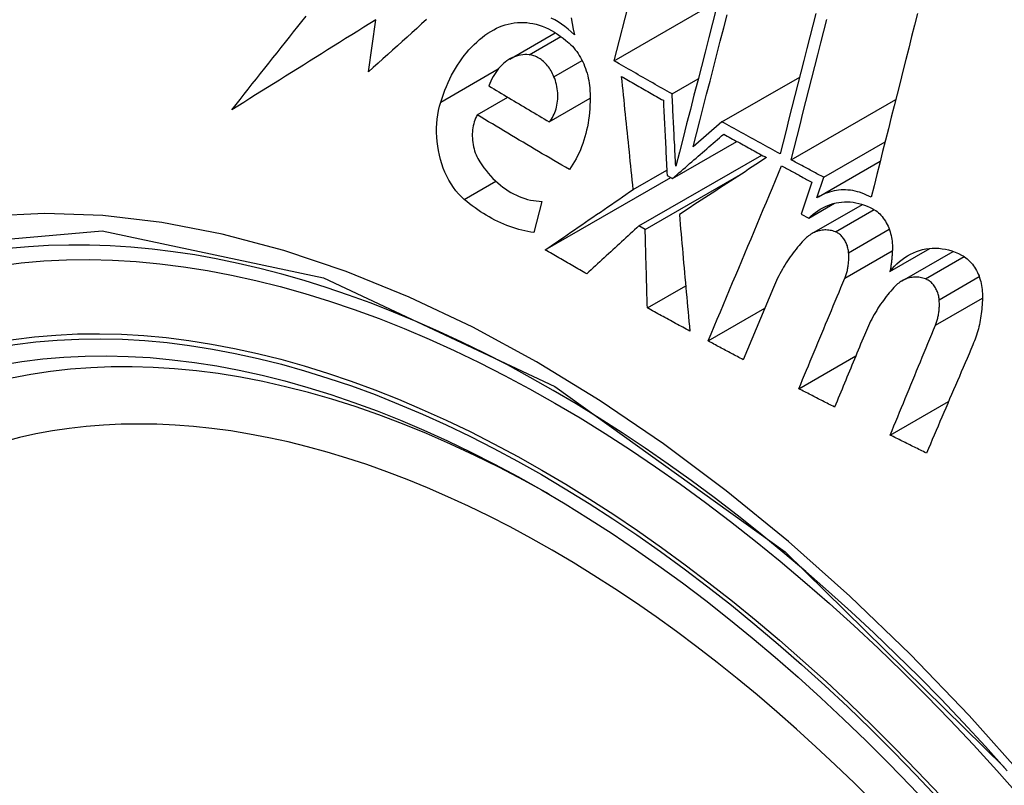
# Model space of a CAD drawing. Header units: inches. Extents: x 25 to 627, y 68 to 290.
# Tile 229 of 250: x 616.594 to 616.82, y 222.636 to 222.812. Entities that reach past the tile are written whole.
import ezdxf

# ---------------------------------------------------------------- set-up
doc = ezdxf.new("R2010")
doc.units = ezdxf.units.IN
doc.header["$MEASUREMENT"] = 0
doc.layers.add('Visible Edges(ANSI)', color=7, linetype='Continuous', lineweight=25)
doc.layers.add('Visible Tangent Edges(ANSI)', color=7, linetype='Continuous', lineweight=25)

msp = doc.modelspace()

# ---------------------------------------------------------------- linework, layer by layer
at = {"layer": 'Visible Edges(ANSI)'}
for p, q in [((616.73056, 222.80273), (616.74698, 222.86637)), ((616.73056, 222.80273), (616.75453, 222.81657)), ((616.67394, 222.80023), (616.67565, 222.81224)), ((616.70647, 222.80317), (616.71698, 222.80924)), ((616.75539, 222.78868), (616.7733, 222.79902)), ((616.74389, 222.79512), (616.74991, 222.79859)), ((616.69898, 222.79031), (616.70601, 222.79438)), ((616.7156, 222.78869), (616.725, 222.79411)), ((616.77134, 222.77994), (616.79544, 222.79385)), ((616.75539, 222.78868), (616.74875, 222.78292)), ((616.744, 222.77564), (616.75881, 222.78419)), ((616.77883, 222.7759), (616.79298, 222.78406)), ((616.73626, 222.76469), (616.76457, 222.78103)), ((616.77765, 222.7714), (616.79186, 222.77961)), ((616.73495, 222.77311), (616.74268, 222.77758)), ((616.73769, 222.76388), (616.76022, 222.77689)), ((616.74275, 222.77634), (616.744, 222.77564)), ((616.71466, 222.75915), (616.7436, 222.77586)), ((616.77606, 222.7748), (616.77361, 222.76743)), ((616.77727, 222.77117), (616.77883, 222.7759)), ((616.71391, 222.77035), (616.71205, 222.76316)), ((616.77539, 222.76648), (616.78132, 222.76991)), ((616.77613, 222.76292), (616.78779, 222.76965)), ((616.77361, 222.76743), (616.77539, 222.76648)), ((616.73769, 222.76388), (616.73626, 222.76469)), ((616.7941, 222.7542), (616.80332, 222.75952)), ((616.79688, 222.75204), (616.80865, 222.75883)), ((616.73819, 222.7458), (616.74703, 222.7509)), ((616.76725, 222.75048), (616.76029, 222.73386)), ((616.7522, 222.73817), (616.76525, 222.7457)), ((616.7731, 222.72717), (616.78623, 222.73475)), ((616.79416, 222.71647), (616.80762, 222.72424))]:
    msp.add_line(p, q, dxfattribs=at)
at = {"layer": 'Visible Edges(ANSI)', "flags": 128}
for points in [[(616.75406, 222.81474), (616.75321, 222.81142), (616.75235, 222.8081), (616.7515, 222.80478), (616.75065, 222.80146), (616.74979, 222.79815), (616.74894, 222.79485), (616.7481, 222.79155), (616.74725, 222.78826), (616.74641, 222.78499), (616.74557, 222.78173), (616.74473, 222.77848)], [(616.64246, 222.79147), (616.6434, 222.79266), (616.64434, 222.79385), (616.64528, 222.79505), (616.64622, 222.79624), (616.64716, 222.79744), (616.64811, 222.79863), (616.64906, 222.79983), (616.65001, 222.80103), (616.65096, 222.80223), (616.65191, 222.80343), (616.65286, 222.80463), (616.65381, 222.80583), (616.65477, 222.80703), (616.65572, 222.80823), (616.65668, 222.80943), (616.65763, 222.81063), (616.65859, 222.81183), (616.65955, 222.81303)], [(616.72138, 222.80876), (616.72067, 222.80943), (616.71993, 222.81007), (616.71918, 222.81066), (616.71842, 222.81121), (616.71764, 222.81172), (616.71685, 222.81219), (616.71605, 222.81261)], [(616.72064, 222.81264), (616.72088, 222.81135), (616.72113, 222.81005), (616.72138, 222.80876)], [(616.74875, 222.78292), (616.74953, 222.78593), (616.7503, 222.78895), (616.75108, 222.79199), (616.75186, 222.79503), (616.75265, 222.79807), (616.75343, 222.80113), (616.75422, 222.80419), (616.75501, 222.80725), (616.7558, 222.81032), (616.75658, 222.81338)], [(616.77704, 222.81368), (616.77635, 222.81097), (616.77566, 222.80826), (616.77497, 222.80556), (616.77427, 222.80285), (616.77358, 222.80014), (616.77289, 222.79744), (616.77221, 222.79474), (616.77152, 222.79205), (616.77083, 222.78936), (616.77015, 222.78667), (616.76947, 222.78399), (616.76879, 222.78132)], [(616.80043, 222.81363), (616.79976, 222.81098), (616.7991, 222.80833), (616.79843, 222.80568), (616.79776, 222.80303), (616.79709, 222.80037), (616.79642, 222.79772), (616.79575, 222.79506), (616.79508, 222.79241), (616.79441, 222.78976), (616.79374, 222.78711), (616.79308, 222.78446), (616.79241, 222.78182), (616.79175, 222.77918), (616.79109, 222.77654), (616.79043, 222.77391), (616.78977, 222.77129)], [(616.67565, 222.81224), (616.67425, 222.81136), (616.67285, 222.81049), (616.67145, 222.80961), (616.67006, 222.80874), (616.66866, 222.80787), (616.66727, 222.807), (616.66587, 222.80612), (616.66448, 222.80525), (616.66309, 222.80439), (616.6617, 222.80352), (616.66032, 222.80265), (616.65893, 222.80178), (616.65755, 222.80092), (616.65616, 222.80005), (616.65478, 222.79919), (616.65341, 222.79832), (616.65203, 222.79746), (616.65066, 222.7966), (616.64928, 222.79574), (616.64791, 222.79489), (616.64655, 222.79403), (616.64518, 222.79318), (616.64382, 222.79232), (616.64246, 222.79147)], [(616.68729, 222.81225), (616.68617, 222.81125), (616.68505, 222.81024), (616.68393, 222.80924), (616.68282, 222.80823), (616.6817, 222.80723), (616.68059, 222.80623), (616.67948, 222.80523), (616.67837, 222.80422), (616.67726, 222.80322), (616.67615, 222.80223), (616.67504, 222.80123), (616.67394, 222.80023)], [(616.70281, 222.80992), (616.70345, 222.81026), (616.70411, 222.81056), (616.70477, 222.81082), (616.70545, 222.81104), (616.70614, 222.81123), (616.70683, 222.81138), (616.70753, 222.81149), (616.70824, 222.81157), (616.70895, 222.8116), (616.70967, 222.81159), (616.71039, 222.81155), (616.71111, 222.81146), (616.71183, 222.81134), (616.71254, 222.81117), (616.71326, 222.81097), (616.71398, 222.81073), (616.71469, 222.81044), (616.71539, 222.81012), (616.71609, 222.80976), (616.71678, 222.80937), (616.71746, 222.80893), (616.71812, 222.80847), (616.71878, 222.80796), (616.71942, 222.80743)], [(616.77134, 222.77994), (616.77202, 222.78261), (616.7727, 222.78529), (616.77338, 222.78797), (616.77406, 222.79066), (616.77475, 222.79335), (616.77544, 222.79605), (616.77613, 222.79875), (616.77682, 222.80146), (616.77751, 222.80417), (616.7782, 222.80687), (616.77889, 222.80958), (616.77958, 222.81229)], [(616.69059, 222.79323), (616.69089, 222.79416), (616.6912, 222.79508), (616.69154, 222.79598), (616.6919, 222.79687), (616.69228, 222.79773), (616.69268, 222.79858), (616.69309, 222.79941), (616.69353, 222.80022), (616.69398, 222.80101), (616.69446, 222.80178), (616.69495, 222.80253), (616.69546, 222.80325), (616.69599, 222.80395), (616.69653, 222.80463), (616.69709, 222.80528), (616.69767, 222.80591), (616.69826, 222.80651), (616.69887, 222.80708), (616.69949, 222.80763), (616.70013, 222.80814), (616.70078, 222.80863), (616.70144, 222.80909), (616.70212, 222.80952), (616.70281, 222.80992)], [(616.71942, 222.80743), (616.71981, 222.80713), (616.72019, 222.80681), (616.72055, 222.80647), (616.72091, 222.8061), (616.72126, 222.80572), (616.72159, 222.80532), (616.72191, 222.8049), (616.72222, 222.80446), (616.72251, 222.804), (616.72279, 222.80353), (616.72305, 222.80304), (616.7233, 222.80255), (616.72353, 222.80204), (616.72374, 222.80151), (616.72394, 222.80098), (616.72412, 222.80044), (616.72429, 222.79989), (616.72444, 222.79933), (616.72456, 222.79877), (616.72468, 222.79821), (616.72477, 222.79764), (616.72485, 222.79707), (616.72491, 222.79649), (616.72495, 222.79592)], [(616.71093, 222.80416), (616.71044, 222.80419), (616.70995, 222.80419), (616.70947, 222.80415), (616.70899, 222.80409), (616.70851, 222.80399), (616.70804, 222.80386), (616.70758, 222.8037), (616.70713, 222.80351), (616.70669, 222.80329), (616.70625, 222.80304), (616.70583, 222.80276), (616.70542, 222.80246), (616.70502, 222.80212), (616.70464, 222.80176), (616.70427, 222.80138), (616.70392, 222.80097), (616.70358, 222.80054), (616.70326, 222.80009), (616.70295, 222.79962), (616.70266, 222.79913), (616.70239, 222.79862), (616.70214, 222.79809), (616.7019, 222.79754), (616.70168, 222.79698)], [(616.71667, 222.7991), (616.71652, 222.79945), (616.71636, 222.79979), (616.71618, 222.80012), (616.716, 222.80044), (616.71581, 222.80075), (616.71561, 222.80106), (616.7154, 222.80135), (616.71518, 222.80163), (616.71495, 222.80189), (616.71472, 222.80215), (616.71448, 222.80239), (616.71423, 222.80262), (616.71398, 222.80284), (616.71372, 222.80304), (616.71346, 222.80322), (616.71319, 222.80339), (616.71291, 222.80354), (616.71264, 222.80368), (616.71236, 222.8038), (616.71207, 222.80391), (616.71179, 222.804), (616.71151, 222.80407), (616.71122, 222.80412), (616.71093, 222.80416)], [(616.74389, 222.79512), (616.74333, 222.79543), (616.74277, 222.79575), (616.74222, 222.79606), (616.74166, 222.79638), (616.7411, 222.7967), (616.74054, 222.79701), (616.73999, 222.79733), (616.73943, 222.79765), (616.73887, 222.79796), (616.73832, 222.79828), (616.73776, 222.7986), (616.73721, 222.79891), (616.73665, 222.79923), (616.7361, 222.79955), (616.73554, 222.79987), (616.73499, 222.80018), (616.73443, 222.8005), (616.73388, 222.80082), (616.73333, 222.80114), (616.73277, 222.80146), (616.73222, 222.80177), (616.73167, 222.80209), (616.73111, 222.80241), (616.73056, 222.80273)], [(616.7156, 222.78869), (616.71585, 222.789), (616.71609, 222.78933), (616.7163, 222.78967), (616.71651, 222.79004), (616.71669, 222.79043), (616.71686, 222.79082), (616.71701, 222.79124), (616.71715, 222.79166), (616.71726, 222.7921), (616.71736, 222.79255), (616.71744, 222.793), (616.7175, 222.79347), (616.71753, 222.79394), (616.71755, 222.79441), (616.71755, 222.79489), (616.71754, 222.79537), (616.7175, 222.79585), (616.71744, 222.79633), (616.71736, 222.79681), (616.71726, 222.79728), (616.71714, 222.79775), (616.717, 222.79821), (616.71685, 222.79866), (616.71667, 222.7991)], [(616.73495, 222.77311), (616.73484, 222.7742), (616.73472, 222.77528), (616.73461, 222.77637), (616.7345, 222.77745), (616.73438, 222.77854), (616.73427, 222.77963), (616.73416, 222.78071), (616.73405, 222.7818), (616.73393, 222.78289), (616.73382, 222.78397), (616.73371, 222.78506), (616.7336, 222.78615), (616.73349, 222.78723), (616.73338, 222.78832), (616.73326, 222.7894), (616.73315, 222.79049), (616.73304, 222.79157), (616.73293, 222.79265), (616.73282, 222.79373), (616.73271, 222.79482), (616.7326, 222.79589), (616.73249, 222.79697), (616.73238, 222.79805), (616.73227, 222.79913)], [(616.73227, 222.79913), (616.73267, 222.7989), (616.73307, 222.79867), (616.73347, 222.79844), (616.73387, 222.79821), (616.73427, 222.79798), (616.73467, 222.79775), (616.73507, 222.79752), (616.73547, 222.7973), (616.73586, 222.79707), (616.73626, 222.79684), (616.73666, 222.79661), (616.73706, 222.79638), (616.73746, 222.79615), (616.73786, 222.79593), (616.73827, 222.7957), (616.73867, 222.79547), (616.73907, 222.79524), (616.73947, 222.79501), (616.73987, 222.79479), (616.74027, 222.79456), (616.74067, 222.79433), (616.74107, 222.7941), (616.74147, 222.79387), (616.74188, 222.79365)], [(616.70168, 222.79698), (616.70226, 222.79663), (616.70284, 222.79628), (616.70341, 222.79594), (616.70399, 222.79559), (616.70457, 222.79524), (616.70515, 222.7949), (616.70573, 222.79455), (616.7063, 222.7942), (616.70688, 222.79386), (616.70746, 222.79351), (616.70804, 222.79316), (616.70862, 222.79282), (616.7092, 222.79247), (616.70978, 222.79213), (616.71036, 222.79178), (616.71094, 222.79144), (616.71152, 222.79109), (616.71211, 222.79075), (616.71269, 222.7904), (616.71327, 222.79006), (616.71385, 222.78972), (616.71444, 222.78937), (616.71502, 222.78903), (616.7156, 222.78869)], [(616.72495, 222.79592), (616.72499, 222.79506), (616.725, 222.79421), (616.725, 222.79336), (616.72497, 222.79251), (616.72492, 222.79167), (616.72486, 222.79084), (616.72477, 222.79001), (616.72466, 222.78918), (616.72453, 222.78837), (616.72437, 222.78756), (616.7242, 222.78677), (616.72401, 222.78598), (616.7238, 222.78521), (616.72357, 222.78444), (616.72332, 222.7837), (616.72305, 222.78296), (616.72276, 222.78224), (616.72246, 222.78154), (616.72213, 222.78085), (616.72179, 222.78018), (616.72143, 222.77953), (616.72105, 222.7789), (616.72066, 222.77828), (616.72025, 222.77769)], [(616.74473, 222.77848), (616.7447, 222.77917), (616.74466, 222.77987), (616.74463, 222.78056), (616.74459, 222.78125), (616.74456, 222.78195), (616.74452, 222.78264), (616.74449, 222.78333), (616.74445, 222.78403), (616.74441, 222.78472), (616.74438, 222.78542), (616.74434, 222.78611), (616.74431, 222.7868), (616.74427, 222.7875), (616.74424, 222.78819), (616.7442, 222.78888), (616.74417, 222.78958), (616.74413, 222.79027), (616.7441, 222.79096), (616.74406, 222.79166), (616.74403, 222.79235), (616.74399, 222.79304), (616.74396, 222.79373), (616.74393, 222.79443), (616.74389, 222.79512)], [(616.69598, 222.77082), (616.69531, 222.77144), (616.69468, 222.7721), (616.69407, 222.77282), (616.6935, 222.77359), (616.69296, 222.7744), (616.69245, 222.77526), (616.69198, 222.77615), (616.69156, 222.77708), (616.69117, 222.77803), (616.69083, 222.77901), (616.69053, 222.78001), (616.69027, 222.78102), (616.69006, 222.78205), (616.68988, 222.78309), (616.68976, 222.78414), (616.68968, 222.78518), (616.68964, 222.78623), (616.68964, 222.78727), (616.68969, 222.7883), (616.68979, 222.78932), (616.68992, 222.79033), (616.6901, 222.79132), (616.69032, 222.79228), (616.69059, 222.79323)], [(616.74188, 222.79365), (616.74191, 222.79293), (616.74195, 222.79221), (616.74198, 222.79149), (616.74202, 222.79077), (616.74205, 222.79005), (616.74209, 222.78933), (616.74213, 222.78861), (616.74216, 222.78789), (616.7422, 222.78717), (616.74223, 222.78644), (616.74227, 222.78572), (616.74231, 222.785), (616.74234, 222.78428), (616.74238, 222.78356), (616.74242, 222.78284), (616.74245, 222.78211), (616.74249, 222.78139), (616.74253, 222.78067), (616.74256, 222.77995), (616.7426, 222.77923), (616.74264, 222.7785), (616.74267, 222.77778), (616.74271, 222.77706), (616.74275, 222.77634)], [(616.69898, 222.79031), (616.69879, 222.78993), (616.69861, 222.78953), (616.69845, 222.78911), (616.69831, 222.78868), (616.69819, 222.78824), (616.69808, 222.78779), (616.698, 222.78732), (616.69793, 222.78685), (616.69789, 222.78638), (616.69786, 222.78589), (616.69786, 222.78541), (616.69787, 222.78492), (616.69791, 222.78443), (616.69796, 222.78393), (616.69804, 222.78345), (616.69813, 222.78296), (616.69825, 222.78249), (616.69838, 222.78202), (616.69853, 222.78155), (616.69871, 222.7811), (616.6989, 222.78066), (616.69911, 222.78024), (616.69934, 222.77983), (616.69958, 222.77944)], [(616.72025, 222.77769), (616.71935, 222.77821), (616.71846, 222.77873), (616.71756, 222.77926), (616.71667, 222.77978), (616.71578, 222.7803), (616.71489, 222.78082), (616.71399, 222.78135), (616.71311, 222.78187), (616.71222, 222.7824), (616.71133, 222.78292), (616.71044, 222.78345), (616.70955, 222.78397), (616.70867, 222.7845), (616.70778, 222.78502), (616.7069, 222.78555), (616.70601, 222.78608), (616.70513, 222.78661), (616.70425, 222.78714), (616.70337, 222.78767), (616.70249, 222.78819), (616.70161, 222.78872), (616.70073, 222.78925), (616.69986, 222.78978), (616.69898, 222.79031)], [(616.76879, 222.78132), (616.76822, 222.78163), (616.76766, 222.78193), (616.7671, 222.78224), (616.76655, 222.78254), (616.76599, 222.78285), (616.76543, 222.78315), (616.76487, 222.78346), (616.76431, 222.78376), (616.76375, 222.78407), (616.76319, 222.78438), (616.76263, 222.78468), (616.76207, 222.78499), (616.76152, 222.7853), (616.76096, 222.7856), (616.7604, 222.78591), (616.75984, 222.78622), (616.75929, 222.78652), (616.75873, 222.78683), (616.75817, 222.78714), (616.75761, 222.78745), (616.75706, 222.78775), (616.7565, 222.78806), (616.75595, 222.78837), (616.75539, 222.78868)], [(616.744, 222.77564), (616.7445, 222.77606), (616.74499, 222.77649), (616.74548, 222.77692), (616.74597, 222.77735), (616.74647, 222.77777), (616.74696, 222.7782), (616.74745, 222.77863), (616.74794, 222.77906), (616.74844, 222.77948), (616.74893, 222.77991), (616.74942, 222.78034), (616.74991, 222.78076), (616.7504, 222.78119), (616.7509, 222.78162), (616.75139, 222.78204), (616.75188, 222.78247), (616.75237, 222.78289), (616.75286, 222.78332), (616.75335, 222.78374), (616.75384, 222.78417), (616.75433, 222.78459), (616.75481, 222.78501), (616.7553, 222.78544), (616.75579, 222.78586)], [(616.75579, 222.78586), (616.7562, 222.78563), (616.75661, 222.78541), (616.75702, 222.78518), (616.75743, 222.78495), (616.75784, 222.78472), (616.75825, 222.7845), (616.75866, 222.78427), (616.75907, 222.78405), (616.75948, 222.78382), (616.75989, 222.78359), (616.7603, 222.78337), (616.76072, 222.78314), (616.76113, 222.78291), (616.76154, 222.78269), (616.76195, 222.78246), (616.76236, 222.78224), (616.76277, 222.78201), (616.76319, 222.78179), (616.7636, 222.78156), (616.76401, 222.78134), (616.76442, 222.78111), (616.76483, 222.78088), (616.76525, 222.78066), (616.76566, 222.78043)], [(616.69958, 222.77944), (616.70005, 222.77875), (616.70053, 222.77809), (616.70103, 222.77745), (616.70154, 222.77683), (616.70207, 222.77623), (616.70261, 222.77566), (616.70317, 222.77512), (616.70374, 222.7746), (616.70432, 222.77411), (616.70491, 222.77364), (616.70551, 222.77321), (616.70612, 222.7728), (616.70675, 222.77242), (616.70737, 222.77208), (616.70801, 222.77176), (616.70865, 222.77147), (616.7093, 222.77122), (616.70995, 222.771), (616.71061, 222.77081), (616.71127, 222.77066), (616.71193, 222.77053), (616.71259, 222.77044), (616.71325, 222.77038), (616.71391, 222.77035)], [(616.76566, 222.78043), (616.76484, 222.7799), (616.76402, 222.77936), (616.76319, 222.77883), (616.76237, 222.77829), (616.76154, 222.77775), (616.76071, 222.7772), (616.75987, 222.77666), (616.75904, 222.77611), (616.7582, 222.77557), (616.75736, 222.77502), (616.75652, 222.77447), (616.75568, 222.77392), (616.75484, 222.77337), (616.75399, 222.77282), (616.75315, 222.77227), (616.75231, 222.77172), (616.75146, 222.77117), (616.75062, 222.77062), (616.74978, 222.77007), (616.74894, 222.76952), (616.74809, 222.76897), (616.74725, 222.76842), (616.74641, 222.76788), (616.74557, 222.76733)], [(616.7522, 222.73817), (616.7529, 222.73984), (616.75361, 222.74152), (616.75431, 222.74321), (616.75502, 222.74489), (616.75572, 222.74657), (616.75643, 222.74825), (616.75714, 222.74994), (616.75784, 222.75162), (616.75855, 222.75331), (616.75926, 222.75499), (616.75996, 222.75668), (616.76067, 222.75837), (616.76138, 222.76005), (616.76209, 222.76174), (616.76279, 222.76342), (616.7635, 222.76511), (616.7642, 222.76679), (616.76491, 222.76847), (616.76562, 222.77015), (616.76632, 222.77184), (616.76702, 222.77351), (616.76773, 222.77519), (616.76843, 222.77687), (616.76913, 222.77854)], [(616.76913, 222.77854), (616.76942, 222.77839), (616.76971, 222.77823), (616.77, 222.77808), (616.77029, 222.77792), (616.77057, 222.77776), (616.77086, 222.77761), (616.77115, 222.77745), (616.77144, 222.77729), (616.77173, 222.77714), (616.77202, 222.77698), (616.77231, 222.77683), (616.77259, 222.77667), (616.77288, 222.77652), (616.77317, 222.77636), (616.77346, 222.7762), (616.77375, 222.77605), (616.77404, 222.77589), (616.77433, 222.77574), (616.77462, 222.77558), (616.7749, 222.77543), (616.77519, 222.77527), (616.77548, 222.77512), (616.77577, 222.77496), (616.77606, 222.7748)], [(616.77883, 222.7759), (616.77852, 222.77606), (616.77821, 222.77623), (616.77789, 222.7764), (616.77758, 222.77657), (616.77727, 222.77674), (616.77696, 222.7769), (616.77664, 222.77707), (616.77633, 222.77724), (616.77602, 222.77741), (616.77571, 222.77758), (616.77539, 222.77774), (616.77508, 222.77791), (616.77477, 222.77808), (616.77446, 222.77825), (616.77414, 222.77842), (616.77383, 222.77859), (616.77352, 222.77876), (616.77321, 222.77892), (616.7729, 222.77909), (616.77258, 222.77926), (616.77227, 222.77943), (616.77196, 222.7796), (616.77165, 222.77977), (616.77134, 222.77994)], [(616.71466, 222.75915), (616.7155, 222.75973), (616.71634, 222.76031), (616.71719, 222.7609), (616.71803, 222.76148), (616.71888, 222.76206), (616.71973, 222.76264), (616.72057, 222.76323), (616.72142, 222.76381), (616.72227, 222.76439), (616.72312, 222.76498), (616.72397, 222.76556), (616.72482, 222.76615), (616.72566, 222.76673), (616.72651, 222.76731), (616.72736, 222.7679), (616.72821, 222.76848), (616.72905, 222.76906), (616.7299, 222.76964), (616.73074, 222.77022), (616.73159, 222.7708), (616.73243, 222.77138), (616.73327, 222.77196), (616.73411, 222.77254), (616.73495, 222.77311)], [(616.78977, 222.77129), (616.78925, 222.77157), (616.78873, 222.77182), (616.7882, 222.77205), (616.78766, 222.77226), (616.78712, 222.77244), (616.78659, 222.77259), (616.78605, 222.77272), (616.78551, 222.77283), (616.78497, 222.77291), (616.78443, 222.77296), (616.78389, 222.77299), (616.78335, 222.773), (616.78282, 222.77298), (616.78228, 222.77293), (616.78175, 222.77286), (616.78123, 222.77277), (616.78071, 222.77265), (616.7802, 222.77251), (616.77969, 222.77234), (616.77919, 222.77215), (616.7787, 222.77194), (616.77821, 222.77171), (616.77774, 222.77145), (616.77727, 222.77117)], [(616.71205, 222.76316), (616.71135, 222.76327), (616.71065, 222.7634), (616.70995, 222.76355), (616.70925, 222.76371), (616.70855, 222.7639), (616.70786, 222.7641), (616.70716, 222.76433), (616.70647, 222.76457), (616.70578, 222.76482), (616.7051, 222.7651), (616.70442, 222.7654), (616.70374, 222.76571), (616.70306, 222.76604), (616.70239, 222.76639), (616.70173, 222.76676), (616.70107, 222.76714), (616.70041, 222.76754), (616.69976, 222.76796), (616.69912, 222.7684), (616.69848, 222.76885), (616.69784, 222.76932), (616.69722, 222.76981), (616.69659, 222.77031), (616.69598, 222.77082)], [(616.77539, 222.76648), (616.77589, 222.76696), (616.77641, 222.7674), (616.77694, 222.76782), (616.77749, 222.76821), (616.77805, 222.76856), (616.77863, 222.76888), (616.77922, 222.76917), (616.77982, 222.76943), (616.78043, 222.76965), (616.78105, 222.76984), (616.78169, 222.76999), (616.78232, 222.77011), (616.78297, 222.77019), (616.78362, 222.77023), (616.78427, 222.77024), (616.78493, 222.77021), (616.78559, 222.77014), (616.78625, 222.77004), (616.78691, 222.76989), (616.78757, 222.76972), (616.78822, 222.7695), (616.78887, 222.76925), (616.78952, 222.76896), (616.79015, 222.76863)], [(616.74557, 222.76733), (616.74567, 222.76621), (616.74577, 222.7651), (616.74587, 222.76398), (616.74596, 222.76286), (616.74606, 222.76175), (616.74616, 222.76063), (616.74626, 222.75951), (616.74636, 222.75839), (616.74646, 222.75726), (616.74656, 222.75614), (616.74666, 222.75502), (616.74676, 222.7539), (616.74686, 222.75278), (616.74697, 222.75165), (616.74707, 222.75053), (616.74717, 222.74941), (616.74727, 222.74828), (616.74737, 222.74716), (616.74748, 222.74604), (616.74758, 222.74492), (616.74768, 222.7438), (616.74779, 222.74267), (616.74789, 222.74155), (616.74799, 222.74043)], [(616.79015, 222.76863), (616.79048, 222.76844), (616.79081, 222.76823), (616.79112, 222.76799), (616.79143, 222.76773), (616.79173, 222.76746), (616.79202, 222.76716), (616.79229, 222.76684), (616.79255, 222.76651), (616.7928, 222.76616), (616.79304, 222.7658), (616.79326, 222.76542), (616.79347, 222.76503), (616.79366, 222.76463), (616.79384, 222.76422), (616.79399, 222.7638), (616.79414, 222.76337), (616.79426, 222.76294), (616.79437, 222.7625), (616.79446, 222.76206), (616.79454, 222.76161), (616.79459, 222.76116), (616.79463, 222.76072), (616.79466, 222.76027), (616.79466, 222.75982)], [(616.73626, 222.76469), (616.73576, 222.76423), (616.73526, 222.76377), (616.73476, 222.76331), (616.73426, 222.76286), (616.73376, 222.7624), (616.73326, 222.76194), (616.73276, 222.76148), (616.73226, 222.76102), (616.73175, 222.76056), (616.73125, 222.7601), (616.73075, 222.75964), (616.73025, 222.75918), (616.72974, 222.75872), (616.72924, 222.75826), (616.72874, 222.75779), (616.72823, 222.75733), (616.72773, 222.75687), (616.72723, 222.75641), (616.72672, 222.75595), (616.72622, 222.75549), (616.72572, 222.75503), (616.72521, 222.75457), (616.72471, 222.75411), (616.72421, 222.75365)], [(616.73819, 222.7458), (616.73817, 222.74655), (616.73815, 222.7473), (616.73813, 222.74806), (616.73811, 222.74881), (616.73808, 222.74957), (616.73806, 222.75032), (616.73804, 222.75108), (616.73802, 222.75183), (616.738, 222.75258), (616.73798, 222.75334), (616.73796, 222.75409), (616.73794, 222.75485), (616.73792, 222.7556), (616.7379, 222.75636), (616.73788, 222.75711), (616.73786, 222.75786), (616.73783, 222.75862), (616.73781, 222.75937), (616.73779, 222.76012), (616.73777, 222.76087), (616.73775, 222.76163), (616.73773, 222.76238), (616.73771, 222.76313), (616.73769, 222.76388)], [(616.78152, 222.76333), (616.78121, 222.76344), (616.7809, 222.76353), (616.7806, 222.76361), (616.78029, 222.76367), (616.77998, 222.76371), (616.77967, 222.76375), (616.77936, 222.76376), (616.77906, 222.76376), (616.77875, 222.76374), (616.77845, 222.76371), (616.77814, 222.76366), (616.77785, 222.7636), (616.77755, 222.76353), (616.77726, 222.76343), (616.77697, 222.76333), (616.77669, 222.76321), (616.77641, 222.76307), (616.77614, 222.76293), (616.77588, 222.76276), (616.77562, 222.76259), (616.77536, 222.7624), (616.77512, 222.7622), (616.77487, 222.76199), (616.77464, 222.76177)], [(616.78458, 222.7585), (616.78455, 222.75876), (616.78452, 222.75903), (616.78447, 222.75929), (616.78442, 222.75955), (616.78435, 222.75981), (616.78428, 222.76007), (616.78419, 222.76032), (616.7841, 222.76057), (616.78399, 222.76081), (616.78388, 222.76104), (616.78376, 222.76127), (616.78362, 222.76149), (616.78348, 222.76171), (616.78334, 222.76191), (616.78318, 222.7621), (616.78302, 222.76229), (616.78285, 222.76246), (616.78267, 222.76262), (616.78249, 222.76278), (616.7823, 222.76291), (616.78211, 222.76304), (616.78192, 222.76315), (616.78172, 222.76325), (616.78152, 222.76333)], [(616.77464, 222.76177), (616.77426, 222.76138), (616.77389, 222.76099), (616.77352, 222.76059), (616.77316, 222.76018), (616.77281, 222.75976), (616.77246, 222.75934), (616.77212, 222.75891), (616.77178, 222.75847), (616.77145, 222.75802), (616.77112, 222.75757), (616.77081, 222.75711), (616.77049, 222.75664), (616.77019, 222.75616), (616.76989, 222.75568), (616.76959, 222.75519), (616.76931, 222.75469), (616.76903, 222.75419), (616.76875, 222.75368), (616.76849, 222.75316), (616.76822, 222.75264), (616.76797, 222.75211), (616.76772, 222.75157), (616.76748, 222.75103), (616.76725, 222.75048)], [(616.72421, 222.75365), (616.72381, 222.75387), (616.72341, 222.7541), (616.72301, 222.75433), (616.72261, 222.75456), (616.72221, 222.75479), (616.72181, 222.75502), (616.72141, 222.75525), (616.72101, 222.75548), (616.72061, 222.7557), (616.72022, 222.75593), (616.71982, 222.75616), (616.71942, 222.75639), (616.71902, 222.75662), (616.71862, 222.75685), (616.71823, 222.75708), (616.71783, 222.75731), (616.71743, 222.75754), (616.71703, 222.75777), (616.71664, 222.758), (616.71624, 222.75823), (616.71584, 222.75846), (616.71545, 222.75869), (616.71505, 222.75892), (616.71466, 222.75915)], [(616.7837, 222.75262), (616.78378, 222.75284), (616.78387, 222.75306), (616.78395, 222.75329), (616.78402, 222.75351), (616.7841, 222.75375), (616.78416, 222.75398), (616.78422, 222.75421), (616.78428, 222.75445), (616.78434, 222.75469), (616.78439, 222.75494), (616.78443, 222.75518), (616.78447, 222.75543), (616.7845, 222.75568), (616.78454, 222.75593), (616.78456, 222.75618), (616.78458, 222.75644), (616.7846, 222.75669), (616.78461, 222.75695), (616.78462, 222.7572), (616.78462, 222.75746), (616.78462, 222.75772), (616.78461, 222.75798), (616.7846, 222.75824), (616.78458, 222.7585)], [(616.79466, 222.75982), (616.79466, 222.75958), (616.79465, 222.75934), (616.79465, 222.7591), (616.79464, 222.75887), (616.79463, 222.75863), (616.79462, 222.75839), (616.7946, 222.75815), (616.79459, 222.75791), (616.79457, 222.75768), (616.79455, 222.75744), (616.79453, 222.75721), (616.79451, 222.75697), (616.79448, 222.75674), (616.79446, 222.7565), (616.79443, 222.75627), (616.7944, 222.75603), (616.79437, 222.7558), (616.79434, 222.75557), (616.7943, 222.75534), (616.79427, 222.75511), (616.79423, 222.75488), (616.79419, 222.75465), (616.79415, 222.75442), (616.7941, 222.7542)], [(616.7941, 222.7542), (616.79462, 222.75482), (616.79516, 222.75541), (616.79572, 222.75597), (616.79631, 222.75649), (616.79691, 222.75698), (616.79754, 222.75742), (616.79818, 222.75783), (616.79884, 222.7582), (616.79952, 222.75852), (616.80021, 222.7588), (616.80092, 222.75904), (616.80163, 222.75924), (616.80236, 222.75939), (616.8031, 222.75949), (616.80384, 222.75955), (616.80459, 222.75957), (616.80535, 222.75953), (616.80611, 222.75945), (616.80687, 222.75932), (616.80762, 222.75915), (616.80837, 222.75893), (616.80912, 222.75866), (616.80987, 222.75834), (616.8106, 222.75799)], [(616.8106, 222.75799), (616.81094, 222.7578), (616.81127, 222.75758), (616.8116, 222.75735), (616.81192, 222.75709), (616.81223, 222.75681), (616.81252, 222.75652), (616.81281, 222.75621), (616.81309, 222.75587), (616.81335, 222.75553), (616.8136, 222.75516), (616.81383, 222.75478), (616.81405, 222.75439), (616.81426, 222.75399), (616.81444, 222.75358), (616.81462, 222.75316), (616.81477, 222.75273), (616.81491, 222.75229), (616.81503, 222.75185), (616.81514, 222.7514), (616.81523, 222.75095), (616.8153, 222.7505), (616.81535, 222.75005), (616.81538, 222.74959), (616.8154, 222.74914)], [(616.7731, 222.72717), (616.77354, 222.72823), (616.77398, 222.72929), (616.77442, 222.73035), (616.77486, 222.73141), (616.7753, 222.73247), (616.77575, 222.73353), (616.77619, 222.73459), (616.77663, 222.73565), (616.77707, 222.73671), (616.77751, 222.73777), (616.77796, 222.73884), (616.7784, 222.7399), (616.77884, 222.74096), (616.77928, 222.74202), (616.77972, 222.74308), (616.78017, 222.74414), (616.78061, 222.74521), (616.78105, 222.74627), (616.78149, 222.74733), (616.78193, 222.74839), (616.78237, 222.74945), (616.78281, 222.7505), (616.78326, 222.75156), (616.7837, 222.75262)], [(616.8023, 222.75248), (616.80199, 222.75258), (616.80168, 222.75267), (616.80137, 222.75275), (616.80106, 222.75281), (616.80075, 222.75285), (616.80044, 222.75288), (616.80013, 222.75289), (616.79982, 222.75289), (616.79951, 222.75287), (616.79921, 222.75284), (616.7989, 222.75279), (616.7986, 222.75273), (616.79831, 222.75265), (616.79801, 222.75256), (616.79773, 222.75245), (616.79744, 222.75233), (616.79716, 222.75219), (616.79689, 222.75204), (616.79663, 222.75188), (616.79636, 222.75171), (616.79611, 222.75152), (616.79586, 222.75132), (616.79562, 222.75111), (616.79539, 222.75088)], [(616.80544, 222.74768), (616.80541, 222.74795), (616.80537, 222.74821), (616.80533, 222.74847), (616.80527, 222.74873), (616.8052, 222.74899), (616.80512, 222.74925), (616.80503, 222.7495), (616.80493, 222.74974), (616.80482, 222.74998), (616.80471, 222.75022), (616.80458, 222.75045), (616.80444, 222.75067), (616.8043, 222.75088), (616.80415, 222.75108), (616.80399, 222.75127), (616.80382, 222.75145), (616.80365, 222.75163), (616.80347, 222.75179), (616.80329, 222.75193), (616.8031, 222.75207), (616.8029, 222.75219), (616.80271, 222.7523), (616.80251, 222.7524), (616.8023, 222.75248)], [(616.79539, 222.75088), (616.79502, 222.75049), (616.79465, 222.75009), (616.79429, 222.74969), (616.79394, 222.74927), (616.7936, 222.74885), (616.79325, 222.74842), (616.79292, 222.74799), (616.79259, 222.74754), (616.79227, 222.74709), (616.79195, 222.74663), (616.79164, 222.74617), (616.79134, 222.7457), (616.79104, 222.74522), (616.79075, 222.74473), (616.79047, 222.74424), (616.79019, 222.74374), (616.78992, 222.74323), (616.78965, 222.74272), (616.7894, 222.7422), (616.78914, 222.74168), (616.7889, 222.74115), (616.78866, 222.74061), (616.78843, 222.74007), (616.78821, 222.73952)], [(616.8154, 222.74914), (616.81541, 222.74861), (616.81541, 222.74808), (616.81539, 222.74756), (616.81537, 222.74704), (616.81534, 222.74651), (616.81531, 222.74599), (616.81526, 222.74548), (616.81521, 222.74496), (616.81514, 222.74445), (616.81507, 222.74394), (616.81499, 222.74344), (616.8149, 222.74294), (616.81481, 222.74244), (616.8147, 222.74195), (616.81459, 222.74146), (616.81447, 222.74097), (616.81434, 222.74049), (616.8142, 222.74002), (616.81406, 222.73955), (616.8139, 222.73908), (616.81374, 222.73862), (616.81357, 222.73817), (616.81339, 222.73772), (616.81321, 222.73728)], [(616.8046, 222.74183), (616.80469, 222.74205), (616.80477, 222.74227), (616.80485, 222.7425), (616.80492, 222.74272), (616.80499, 222.74295), (616.80506, 222.74319), (616.80512, 222.74342), (616.80517, 222.74366), (616.80523, 222.7439), (616.80527, 222.74414), (616.80532, 222.74438), (616.80535, 222.74463), (616.80539, 222.74488), (616.80542, 222.74513), (616.80544, 222.74538), (616.80546, 222.74563), (616.80547, 222.74589), (616.80548, 222.74614), (616.80549, 222.7464), (616.80549, 222.74665), (616.80548, 222.74691), (616.80547, 222.74717), (616.80546, 222.74743), (616.80544, 222.74768)], [(616.74799, 222.74043), (616.74758, 222.74066), (616.74717, 222.74088), (616.74676, 222.7411), (616.74635, 222.74132), (616.74594, 222.74155), (616.74553, 222.74177), (616.74512, 222.74199), (616.74471, 222.74222), (616.74431, 222.74244), (616.7439, 222.74266), (616.74349, 222.74288), (616.74308, 222.74311), (616.74267, 222.74333), (616.74226, 222.74356), (616.74186, 222.74378), (616.74145, 222.744), (616.74104, 222.74423), (616.74063, 222.74445), (616.74023, 222.74467), (616.73982, 222.7449), (616.73941, 222.74512), (616.739, 222.74535), (616.7386, 222.74557), (616.73819, 222.7458)], [(616.79416, 222.71647), (616.7946, 222.71753), (616.79503, 222.71858), (616.79546, 222.71964), (616.7959, 222.7207), (616.79633, 222.72175), (616.79677, 222.72281), (616.7972, 222.72387), (616.79764, 222.72492), (616.79807, 222.72598), (616.79851, 222.72704), (616.79894, 222.7281), (616.79938, 222.72916), (616.79981, 222.73021), (616.80025, 222.73127), (616.80068, 222.73233), (616.80112, 222.73339), (616.80156, 222.73444), (616.80199, 222.7355), (616.80243, 222.73656), (616.80286, 222.73761), (616.8033, 222.73867), (616.80373, 222.73972), (616.80417, 222.74078), (616.8046, 222.74183)], [(616.76029, 222.73386), (616.75995, 222.73404), (616.75961, 222.73421), (616.75927, 222.73439), (616.75894, 222.73457), (616.7586, 222.73475), (616.75826, 222.73493), (616.75792, 222.73511), (616.75758, 222.73529), (616.75725, 222.73547), (616.75691, 222.73565), (616.75657, 222.73583), (616.75624, 222.73601), (616.7559, 222.73619), (616.75556, 222.73637), (616.75522, 222.73655), (616.75489, 222.73673), (616.75455, 222.73691), (616.75421, 222.73709), (616.75388, 222.73727), (616.75354, 222.73745), (616.75321, 222.73763), (616.75287, 222.73781), (616.75253, 222.73799), (616.7522, 222.73817)], [(616.78821, 222.73952), (616.78792, 222.73883), (616.78764, 222.73814), (616.78735, 222.73745), (616.78706, 222.73676), (616.78678, 222.73607), (616.78649, 222.73538), (616.7862, 222.73469), (616.78592, 222.734), (616.78563, 222.7333), (616.78534, 222.73261), (616.78506, 222.73192), (616.78477, 222.73123), (616.78449, 222.73054), (616.7842, 222.72985), (616.78391, 222.72916), (616.78363, 222.72847), (616.78334, 222.72778), (616.78305, 222.72709), (616.78277, 222.72639), (616.78248, 222.7257), (616.78219, 222.72501), (616.78191, 222.72432), (616.78162, 222.72363), (616.78134, 222.72294)], [(616.81321, 222.73728), (616.81276, 222.73624), (616.81232, 222.7352), (616.81187, 222.73416), (616.81143, 222.73312), (616.81098, 222.73208), (616.81054, 222.73104), (616.81009, 222.73), (616.80965, 222.72896), (616.8092, 222.72792), (616.80875, 222.72688), (616.80831, 222.72584), (616.80786, 222.7248), (616.80742, 222.72376), (616.80697, 222.72272), (616.80653, 222.72168), (616.80608, 222.72064), (616.80563, 222.7196), (616.80519, 222.71855), (616.80474, 222.71751), (616.8043, 222.71647), (616.80386, 222.71543), (616.80341, 222.71439), (616.80297, 222.71336), (616.80252, 222.71232)], [(616.78134, 222.72294), (616.78099, 222.72312), (616.78065, 222.72329), (616.7803, 222.72347), (616.77996, 222.72364), (616.77962, 222.72382), (616.77927, 222.72399), (616.77893, 222.72417), (616.77858, 222.72435), (616.77824, 222.72452), (616.7779, 222.7247), (616.77755, 222.72487), (616.77721, 222.72505), (616.77687, 222.72523), (616.77652, 222.7254), (616.77618, 222.72558), (616.77584, 222.72575), (616.7755, 222.72593), (616.77515, 222.72611), (616.77481, 222.72628), (616.77447, 222.72646), (616.77413, 222.72664), (616.77378, 222.72681), (616.77344, 222.72699), (616.7731, 222.72717)], [(616.80252, 222.71232), (616.80217, 222.71249), (616.80182, 222.71266), (616.80148, 222.71283), (616.80113, 222.71301), (616.80078, 222.71318), (616.80043, 222.71335), (616.80008, 222.71353), (616.79973, 222.7137), (616.79938, 222.71387), (616.79903, 222.71404), (616.79869, 222.71422), (616.79834, 222.71439), (616.79799, 222.71456), (616.79764, 222.71474), (616.79729, 222.71491), (616.79695, 222.71508), (616.7966, 222.71526), (616.79625, 222.71543), (616.7959, 222.7156), (616.79555, 222.71578), (616.79521, 222.71595), (616.79486, 222.71612), (616.79451, 222.7163), (616.79416, 222.71647)]]:
    msp.add_lwpolyline(points, dxfattribs=at)
at = {"layer": 'Visible Edges(ANSI)'}
for centre, major_axis, start_param, end_param in [((616.82201, 221.9426), (-0.64961, 1.12515), 5.161526, 5.834048), ((616.71727, 222.44467), (0.15748, -0.27276), 2.363977, 7.060801)]:
    msp.add_ellipse(centre, major_axis=major_axis, ratio=0.57735, start_param=start_param, end_param=end_param, dxfattribs=at)
msp.add_ellipse((616.71379, 222.44266), major_axis=(-0.15994, 0.27703), ratio=0.57735, dxfattribs=at)
at = {"layer": 'Visible Tangent Edges(ANSI)'}
for p, q in [((616.71093, 222.80416), (616.71824, 222.80838)), ((616.71667, 222.7991), (616.72315, 222.80284)), ((616.69059, 222.79323), (616.70384, 222.80088)), ((616.69598, 222.77082), (616.70326, 222.77503)), ((616.78152, 222.76333), (616.79043, 222.76848)), ((616.78458, 222.7585), (616.79395, 222.76391)), ((616.7837, 222.75262), (616.79464, 222.75894)), ((616.8023, 222.75248), (616.81121, 222.75762)), ((616.80544, 222.74768), (616.81467, 222.75302)), ((616.8046, 222.74183), (616.8154, 222.74807))]:
    msp.add_line(p, q, dxfattribs=at)
at = {"layer": 'Visible Tangent Edges(ANSI)', "flags": 128}
for points in [[(616.83849, 222.62148), (616.82563, 222.63697), (616.81237, 222.65182), (616.79875, 222.66598), (616.78484, 222.67938), (616.77069, 222.69195), (616.75637, 222.70366), (616.74189, 222.71449), (616.7273, 222.7244), (616.71264, 222.73336), (616.69795, 222.74134), (616.68331, 222.74829), (616.66879, 222.75419), (616.65442, 222.75903), (616.64025, 222.76279), (616.62632, 222.76548), (616.61269, 222.76707), (616.59938, 222.76756), (616.58647, 222.76695), (616.57402, 222.76524), (616.56206, 222.76246), (616.55061, 222.7586)], [(616.46493, 222.60913), (616.47492, 222.66395), (616.4959, 222.70862), (616.52677, 222.74099), (616.56619, 222.75951), (616.61256, 222.76353), (616.66357, 222.75276), (616.71691, 222.7277), (616.76994, 222.68955), (616.82043, 222.63992)]]:
    msp.add_lwpolyline(points, dxfattribs=at)
at = {"layer": 'Visible Tangent Edges(ANSI)'}
for centre, major_axis, start_param, end_param in [((616.71627, 222.4441), (-0.17318, 0.29996), 5.05527, 10.652693), ((616.71622, 222.44407), (-0.15059, 0.26083), 4.097754, 6.89782)]:
    msp.add_ellipse(centre, major_axis=major_axis, ratio=0.57735, start_param=start_param, end_param=end_param, dxfattribs=at)
for centre, major_axis in [((616.71687, 222.44444), (0.17111, -0.29637)), ((616.71389, 222.44272), (-0.1627, 0.2818)), ((616.71379, 222.44266), (0.1621, -0.28076))]:
    msp.add_ellipse(centre, major_axis=major_axis, ratio=0.57735, dxfattribs=at)

doc.saveas('drawing.dxf')
